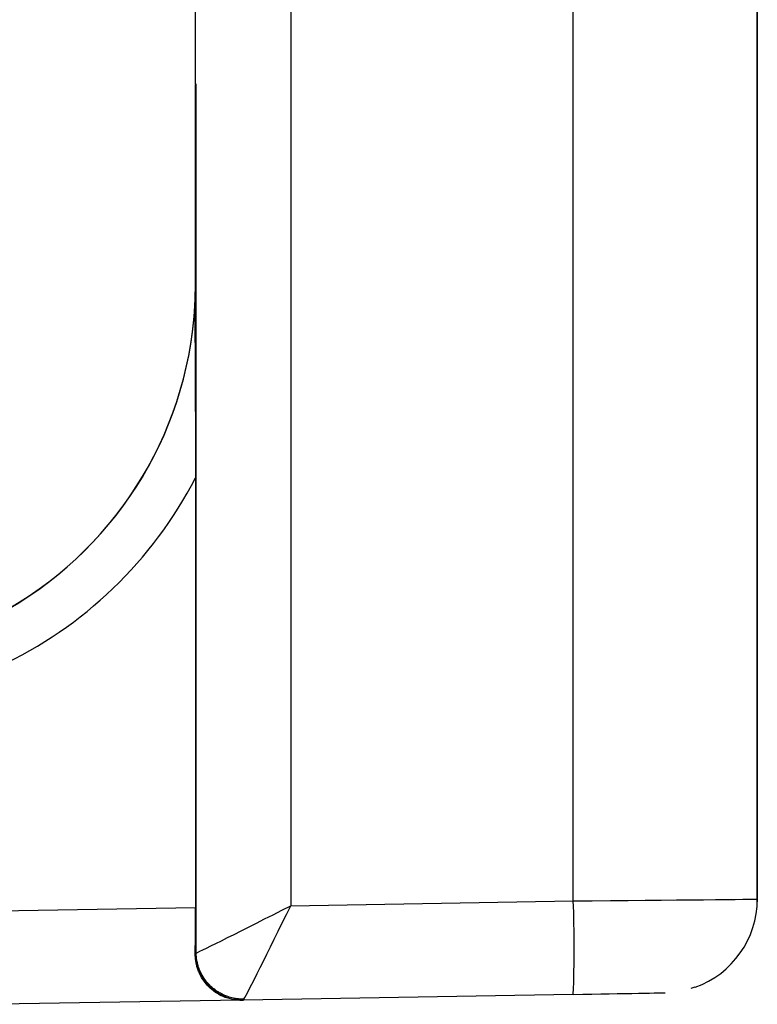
# Model space of a CAD drawing. Header units: millimetres. Extents: x -0.201 to 0.721, y -0.195 to 0.483.
# Tile 27 of 188: x -0.0436 to -0.03966, y 0.11852 to 0.12378. Entities that reach past the tile are written whole.
import ezdxf

# ---------------------------------------------------------------- set-up
doc = ezdxf.new("R2010")
doc.units = ezdxf.units.MM

msp = doc.modelspace()

# ---------------------------------------------------------------- linework, layer by layer
at = {"color": 7, "linetype": 'Continuous', "lineweight": 25}
for p, q in [((-0.040647, 0.119076), (-0.040647, 0.133736)), ((-0.039664, 0.133472), (-0.039664, 0.119085)), ((-0.039664, 0.119086), (-0.039664, 0.132837)), ((-0.042665, 0.123438), (-0.042665, 0.130058)), ((-0.042156, 0.130058), (-0.042156, 0.119049)), ((-0.042662, 0.123439), (-0.042665, 0.123436)), ((-0.042665, 0.123438), (-0.042665, 0.123436)), ((-0.042665, 0.123436), (-0.042665, 0.122367)), ((-0.042665, 0.123436), (-0.042665, 0.123436)), ((-0.042665, 0.122367), (-0.042665, 0.123436)), ((-0.042662, 0.1188), (-0.042662, 0.123439)), ((-0.042665, 0.122367), (-0.042665, 0.122367)), ((-0.042665, 0.121336), (-0.042665, 0.119041)), ((-0.043718, 0.119023), (-0.042665, 0.119041)), ((-0.042156, 0.119049), (-0.040647, 0.119076)), ((-0.039664, 0.119086), (-0.039665, 0.11907)), ((-0.039665, 0.119068), (-0.039665, 0.11907)), ((-0.039664, 0.119085), (-0.039664, 0.119086)), ((-0.042666, 0.118795), (-0.042663, 0.118795)), ((-0.042662, 0.1188), (-0.042662, 0.118796)), ((-0.040647, 0.118576), (-0.042408, 0.118545)), ((-0.040018, 0.118609), (-0.039996, 0.118616)), ((-0.042424, 0.118545), (-0.043715, 0.118523)), ((-0.042428, 0.118545), (-0.042417, 0.118545)), ((-0.042417, 0.118545), (-0.042408, 0.118545))]:
    msp.add_line(p, q, dxfattribs=at)
for centre, radius, start, end in [((-0.044665, 0.122367), 0.0019999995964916, 298.15559, 356.446604), ((-0.044665, 0.122368), 0.0019999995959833, 298.242484, 356.446604), ((-0.044665, 0.122367), 0.0022499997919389, 294.959336, 332.733951), ((-0.047807, 0.118826), 0.0071645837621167, 358.00299, 1.999296), ((-0.040164, 0.119085), 0.0004999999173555, 289.740784, 359.999997), ((-0.042413, 0.118795), 0.0002499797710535, 179.995901, 268.994095)]:
    msp.add_arc(centre, radius, start, end, dxfattribs=at)
for centre, major_axis, ratio, start_param, end_param in [((-0.042165, 0.123438), (0.0005000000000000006, -1.678526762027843e-10), 0.016846, 3.024960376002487, 3.141612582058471), ((-0.044913, 0.122445), (-0.001577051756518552, 0.001658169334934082), 0.965646, 3.874123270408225, 3.934590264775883), ((-0.044663, 0.122445), (-0.001403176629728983, 0.001478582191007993), 0.961434, 3.871479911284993, 3.933498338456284), ((-0.044668, 0.12229), (0.001452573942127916, 0.001433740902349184), 0.961482, 5.461921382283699, 5.523939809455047), ((-0.042674, 0.119041), (-2.664160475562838e-09, 0.000500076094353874), 0.017432, 4.198530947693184, 4.712084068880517), ((-0.042165, 0.11905), (0.0004999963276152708, 0.0002543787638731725), 0.00753, 3.254949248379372, 4.725991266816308), ((-0.042165, 0.11905), (0.0002456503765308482, 0.0005043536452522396), 0.014206, 3.288253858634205, 4.718704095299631), ((-0.040664, 0.119076), (0.000999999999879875, 8.727546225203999e-06), 0.000609, 4.729817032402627, 6.283160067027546), ((-0.042663, 0.119045), (-2.659503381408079e-09, 0.0002500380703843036), 0.01743, 3.141287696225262, 3.340374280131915), ((-0.040656, 0.118576), (0.0004999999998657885, 8.727540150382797e-06), 0.000609, 4.729811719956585, 6.283154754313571), ((-0.042413, 0.119045), (-4.36841833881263e-06, 0.0004999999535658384), 0.017426, 3.141135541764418, 3.281177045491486)]:
    msp.add_ellipse(centre, major_axis=major_axis, ratio=ratio, start_param=start_param, end_param=end_param, dxfattribs=at)
for points, knots in [([(-0.0426690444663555, 0.1222428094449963), (-0.0426690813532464, 0.1222421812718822), (-0.0426693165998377, 0.1222381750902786), (-0.0426692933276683, 0.1222341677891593), (-0.0426692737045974, 0.1222307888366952)], [0, 0, 0, 0, 0.1568009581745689, 1, 1, 1, 1]), ([(-0.0426692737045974, 0.1222307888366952), (-0.0426691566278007, 0.1222231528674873), (-0.0426685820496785, 0.122185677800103), (-0.0426674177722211, 0.1219846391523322), (-0.0426656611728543, 0.1217018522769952), (-0.042665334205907, 0.1214398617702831), (-0.042665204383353, 0.1213358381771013)], [0, 0, 0, 0, 0.0325623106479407, 0.1598061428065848, 0.666400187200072, 1, 1, 1, 1]), ([(-0.0424280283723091, 0.1185456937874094), (-0.0424353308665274, 0.118545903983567), (-0.0424519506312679, 0.1185463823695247), (-0.0424733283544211, 0.1185502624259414), (-0.0424969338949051, 0.1185564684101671), (-0.0425207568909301, 0.1185652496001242), (-0.0425532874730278, 0.118582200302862), (-0.0425804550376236, 0.1186026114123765), (-0.042605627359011, 0.1186281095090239), (-0.0426236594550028, 0.1186511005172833), (-0.0426377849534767, 0.1186753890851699), (-0.042647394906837, 0.1186962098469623), (-0.0426542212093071, 0.1187143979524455), (-0.0426616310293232, 0.1187411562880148), (-0.0426659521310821, 0.1187680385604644), (-0.0426662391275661, 0.1187887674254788), (-0.0426663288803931, 0.118795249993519)], [0, 0, 0, 0, 0.0670195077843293, 0.1525298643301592, 0.1974066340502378, 0.2875592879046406, 0.3785597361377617, 0.5166240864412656, 0.5708052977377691, 0.6658376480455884, 0.741554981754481, 0.776580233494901, 0.828118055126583, 0.874945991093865, 0.9608916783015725, 1, 1, 1, 1]), ([(-0.0424071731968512, 0.1185501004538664), (-0.0424112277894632, 0.1185501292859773), (-0.0424225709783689, 0.1185502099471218), (-0.042441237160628, 0.1185518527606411), (-0.0424659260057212, 0.1185560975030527), (-0.0424898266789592, 0.1185628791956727), (-0.04251265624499, 0.1185719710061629), (-0.0425285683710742, 0.1185799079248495), (-0.0425468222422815, 0.1185905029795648), (-0.042564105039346, 0.1186025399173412), (-0.0425827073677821, 0.1186185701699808), (-0.0425951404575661, 0.1186312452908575), (-0.0426089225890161, 0.1186472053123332), (-0.0426212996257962, 0.1186642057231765), (-0.042635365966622, 0.1186884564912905), (-0.0426468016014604, 0.1187140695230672), (-0.0426549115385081, 0.1187408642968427), (-0.0426594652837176, 0.118764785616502), (-0.0426613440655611, 0.1187822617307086), (-0.0426616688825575, 0.1187928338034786), (-0.0426617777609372, 0.118796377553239)], [0, 0, 0, 0, 0.0309981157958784, 0.0867207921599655, 0.1428768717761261, 0.2219814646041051, 0.2755700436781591, 0.3299346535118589, 0.3572481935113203, 0.4363261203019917, 0.4898966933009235, 0.544243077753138, 0.571547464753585, 0.6507965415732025, 0.7043542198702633, 0.7857535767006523, 0.8650029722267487, 0.9185613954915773, 0.9727018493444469, 0.9999999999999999, 0.9999999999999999, 0.9999999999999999, 0.9999999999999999])]:
    msp.add_open_spline(points, degree=3, knots=knots, dxfattribs=at)

doc.saveas('drawing.dxf')
